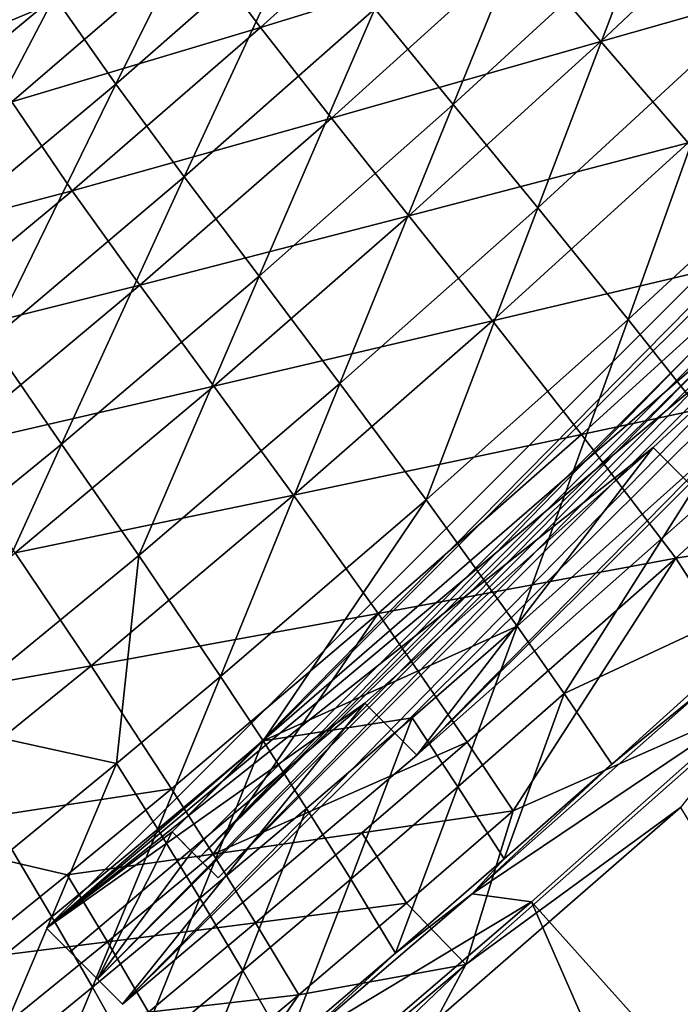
# Model space of a CAD drawing. Header units: metres. Extents: x 0 to 1400, y -1400 to 0.
# Tile 223 of 256: x 999 to 1035, y -1122 to -1069. Entities that reach past the tile are written whole.
import ezdxf

# ---------------------------------------------------------------- set-up
doc = ezdxf.new("R2010")
doc.units = ezdxf.units.M

msp = doc.modelspace()

# ---------------------------------------------------------------- linework, layer by layer
at = {"layer": 'None'}
for points in [[(1042.820557, -1054.443848, -255.504456), (1032.671753, -1064.171143, -255.46492), (1037.46228, -1069.573853, -199.52623)], [(1010.674988, -1059.156372, -423.573181), (1000.692871, -1067.838501, -423.545715), (1004.022827, -1072.580933, -367.446075)], [(1010.674988, -1059.156372, -423.573181), (1004.022827, -1072.580933, -367.446075), (1014.188293, -1063.672607, -367.483917)], [(1028.233521, -1059.166382, -311.469299), (1018.079834, -1068.501099, -311.428162), (1022.329102, -1073.69165, -255.422134)], [(1028.233521, -1059.166382, -311.469299), (1022.329102, -1073.69165, -255.422134), (1032.671753, -1064.171143, -255.46492)], [(1021.91864, -1060.432495, -367.834839), (1011.876526, -1069.515137, -367.800781), (1008.415039, -1064.90271, -423.850372)], [(1025.946533, -1065.165161, -311.815735), (1011.876526, -1069.515137, -367.800781), (1021.91864, -1060.432495, -367.834839)], [(1040.585815, -1060.613403, -255.876114), (1030.338257, -1070.266235, -255.835373), (1025.946533, -1065.165161, -311.815735)], [(1040.585815, -1060.613403, -255.876114), (1045.525269, -1065.927246, -199.961502), (1030.338257, -1070.266235, -255.835373)], [(1006.05835, -1060.871216, -472.406738), (996.101501, -1069.265625, -472.46936), (995.869446, -1068.985718, -474.184998)], [(1006.242676, -1061.083618, -470.676544), (996.101501, -1069.265625, -472.46936), (1006.05835, -1060.871216, -472.406738)], [(1006.242676, -1061.083618, -470.676544), (996.282593, -1069.484131, -470.741791), (996.101501, -1069.265625, -472.46936)], [(1005.983276, -1061.572754, -468.951019), (996.282593, -1069.484131, -470.741791), (1006.242676, -1061.083618, -470.676544)], [(995.729126, -1070.214844, -469.021301), (1005.983276, -1061.572754, -468.951019), (1008.415039, -1064.90271, -423.850372)], [(1005.983276, -1061.572754, -468.951019), (995.729126, -1070.214844, -469.021301), (996.282593, -1069.484131, -470.741791)], [(1014.188293, -1063.672607, -367.483917), (1004.022827, -1072.580933, -367.446075), (1007.734863, -1077.613281, -311.384033)], [(1014.188293, -1063.672607, -367.483917), (1007.734863, -1077.613281, -311.384033), (1018.079834, -1068.501099, -311.428162)], [(998.29718, -1064.19873, -468.711792), (990.524109, -1076.268799, -423.516235), (1000.692871, -1067.838501, -423.545715)], [(1032.671753, -1064.171143, -255.46492), (1022.329102, -1073.69165, -255.422134), (1026.915161, -1079.293945, -199.486191)], [(1032.671753, -1064.171143, -255.46492), (1026.915161, -1079.293945, -199.486191), (1037.46228, -1069.573853, -199.52623)], [(998.390137, -1073.5354, -423.829529), (995.729126, -1070.214844, -469.021301), (1008.415039, -1064.90271, -423.850372)], [(1011.876526, -1069.515137, -367.800781), (998.390137, -1073.5354, -423.829529), (1008.415039, -1064.90271, -423.850372)], [(1025.946533, -1065.165161, -311.815735), (1015.721313, -1074.437012, -311.774292), (1011.876526, -1069.515137, -367.800781)], [(1030.338257, -1070.266235, -255.835373), (1015.721313, -1074.437012, -311.774292), (1025.946533, -1065.165161, -311.815735)], [(1045.525269, -1065.927246, -199.961502), (1035.074829, -1075.770264, -199.923782), (1030.338257, -1070.266235, -255.835373)], [(1000.692871, -1067.838501, -423.545715), (990.524109, -1076.268799, -423.516235), (993.670288, -1081.249756, -367.405701)], [(1000.692871, -1067.838501, -423.545715), (993.670288, -1081.249756, -367.405701), (1004.022827, -1072.580933, -367.446075)], [(1018.079834, -1068.501099, -311.428162), (1007.734863, -1077.613281, -311.384033), (1011.798279, -1083.003296, -255.376282)], [(1018.079834, -1068.501099, -311.428162), (1011.798279, -1083.003296, -255.376282), (1022.329102, -1073.69165, -255.422134)], [(1011.876526, -1069.515137, -367.800781), (1001.6651, -1078.37085, -367.765228), (998.390137, -1073.5354, -423.829529)], [(1015.721313, -1074.437012, -311.774292), (1001.6651, -1078.37085, -367.765228), (1011.876526, -1069.515137, -367.800781)], [(1037.46228, -1069.573853, -199.52623), (1026.915161, -1079.293945, -199.486191), (1031.81665, -1085.356567, -143.641724)], [(1037.46228, -1069.573853, -199.52623), (1031.81665, -1085.356567, -143.641724), (1042.592163, -1075.404663, -143.674484)], [(1030.338257, -1070.266235, -255.835373), (1019.922485, -1079.72229, -255.792694), (1015.721313, -1074.437012, -311.774292)], [(1030.338257, -1070.266235, -255.835373), (1035.074829, -1075.770264, -199.923782), (1019.922485, -1079.72229, -255.792694)], [(1004.022827, -1072.580933, -367.446075), (993.670288, -1081.249756, -367.405701), (997.204224, -1086.49939, -311.337006)], [(1004.022827, -1072.580933, -367.446075), (997.204224, -1086.49939, -311.337006), (1007.734863, -1077.613281, -311.384033)], [(1001.6651, -1078.37085, -367.765228), (988.190918, -1081.915771, -423.807892), (998.390137, -1073.5354, -423.829529)], [(1022.329102, -1073.69165, -255.422134), (1011.798279, -1083.003296, -255.376282), (1016.18219, -1088.818359, -199.443268)], [(1022.329102, -1073.69165, -255.422134), (1016.18219, -1088.818359, -199.443268), (1026.915161, -1079.293945, -199.486191)], [(1015.721313, -1074.437012, -311.774292), (1005.325562, -1083.49231, -311.730988), (1001.6651, -1078.37085, -367.765228)], [(1019.922485, -1079.72229, -255.792694), (1005.325562, -1083.49231, -311.730988), (1015.721313, -1074.437012, -311.774292)], [(1042.592163, -1075.404663, -143.674484), (1031.81665, -1085.356567, -143.641724), (1037.01062, -1091.925537, -87.917877)], [(1035.074829, -1075.770264, -199.923782), (1024.452759, -1085.424194, -199.884262), (1019.922485, -1079.72229, -255.792694)], [(1035.074829, -1075.770264, -199.923782), (1040.136963, -1081.711426, -144.101959), (1024.452759, -1085.424194, -199.884262)], [(1007.734863, -1077.613281, -311.384033), (997.204224, -1086.49939, -311.337006), (1001.083679, -1092.102417, -255.327484)], [(1007.734863, -1077.613281, -311.384033), (1001.083679, -1092.102417, -255.327484), (1011.798279, -1083.003296, -255.376282)], [(1001.6651, -1078.37085, -367.765228), (991.278137, -1086.98584, -367.72821), (988.190918, -1081.915771, -423.807892)], [(1005.325562, -1083.49231, -311.730988), (991.278137, -1086.98584, -367.72821), (1001.6651, -1078.37085, -367.765228)], [(1026.915161, -1079.293945, -199.486191), (1016.18219, -1088.818359, -199.443268), (1020.855164, -1095.124634, -143.606583)], [(1026.915161, -1079.293945, -199.486191), (1020.855164, -1095.124634, -143.606583), (1031.81665, -1085.356567, -143.641724)], [(1019.922485, -1079.72229, -255.792694), (1009.335205, -1088.972046, -255.748123), (1005.325562, -1083.49231, -311.730988)], [(1019.922485, -1079.72229, -255.792694), (1024.452759, -1085.424194, -199.884262), (1009.335205, -1088.972046, -255.748123)], [(1040.136963, -1081.711426, -144.101959), (1029.284302, -1091.595703, -144.070358), (1024.452759, -1085.424194, -199.884262)], [(1045.503784, -1088.122437, -88.397797), (1029.284302, -1091.595703, -144.070358), (1040.136963, -1081.711426, -144.101959)], [(1011.798279, -1083.003296, -255.376282), (1001.083679, -1092.102417, -255.327484), (1005.266418, -1098.143188, -199.397598)], [(1011.798279, -1083.003296, -255.376282), (1005.266418, -1098.143188, -199.397598), (1016.18219, -1088.818359, -199.443268)], [(1005.325562, -1083.49231, -311.730988), (994.754639, -1092.319336, -311.685913), (991.278137, -1086.98584, -367.72821)], [(1009.335205, -1088.972046, -255.748123), (994.754639, -1092.319336, -311.685913), (1005.325562, -1083.49231, -311.730988)], [(1024.452759, -1085.424194, -199.884262), (1013.657349, -1094.881836, -199.842987), (1009.335205, -1088.972046, -255.748123)], [(1029.284302, -1091.595703, -144.070358), (1013.657349, -1094.881836, -199.842987), (1024.452759, -1085.424194, -199.884262)], [(1031.81665, -1085.356567, -143.641724), (1020.855164, -1095.124634, -143.606583), (1025.78418, -1101.986328, -87.895401)], [(1031.81665, -1085.356567, -143.641724), (1025.78418, -1101.986328, -87.895401), (1037.01062, -1091.925537, -87.917877)], [(997.204224, -1086.49939, -311.337006), (990.189209, -1100.984863, -255.275848), (1001.083679, -1092.102417, -255.327484)], [(1045.503784, -1088.122437, -88.397797), (1034.387939, -1098.287964, -88.379356), (1029.284302, -1091.595703, -144.070358)], [(1045.503784, -1088.122437, -88.397797), (1050.369263, -1095.761963, -32.845219), (1034.387939, -1098.287964, -88.379356)], [(1016.18219, -1088.818359, -199.443268), (1005.266418, -1098.143188, -199.397598), (1009.709595, -1104.705322, -143.569122)], [(1016.18219, -1088.818359, -199.443268), (1009.709595, -1104.705322, -143.569122), (1020.855164, -1095.124634, -143.606583)], [(1009.335205, -1088.972046, -255.748123), (998.573486, -1098.006226, -255.701721), (994.754639, -1092.319336, -311.685913)], [(1009.335205, -1088.972046, -255.748123), (1013.657349, -1094.881836, -199.842987), (998.573486, -1098.006226, -255.701721)], [(1029.284302, -1091.595703, -144.070358), (1018.254761, -1101.292969, -144.037354), (1013.657349, -1094.881836, -199.842987)], [(1034.387939, -1098.287964, -88.379356), (1018.254761, -1101.292969, -144.037354), (1029.284302, -1091.595703, -144.070358)], [(1001.083679, -1092.102417, -255.327484), (990.189209, -1100.984863, -255.275848), (994.170715, -1107.264648, -199.349243)], [(1001.083679, -1092.102417, -255.327484), (994.170715, -1107.264648, -199.349243), (1005.266418, -1098.143188, -199.397598)], [(1037.01062, -1091.925537, -87.917877), (1025.78418, -1101.986328, -87.895401), (1028.333374, -1105.643799, -60.102352)], [(1037.01062, -1091.925537, -87.917877), (1028.333374, -1105.643799, -60.102352), (1042.47168, -1099.044189, -32.345814)], [(1013.657349, -1094.881836, -199.842987), (1002.687439, -1104.136108, -199.800003), (998.573486, -1098.006226, -255.701721)], [(1018.254761, -1101.292969, -144.037354), (1002.687439, -1104.136108, -199.800003), (1013.657349, -1094.881836, -199.842987)], [(1020.855164, -1095.124634, -143.606583), (1009.709595, -1104.705322, -143.569122), (1012.015198, -1108.207642, -115.700226)], [(1020.855164, -1095.124634, -143.606583), (1012.015198, -1108.207642, -115.700226), (1025.78418, -1101.986328, -87.895401)], [(1050.369263, -1095.761963, -32.845219), (1039.310791, -1105.927368, -32.845219), (1034.387939, -1098.287964, -88.379356)], [(998.573486, -1098.006226, -255.701721), (1002.687439, -1104.136108, -199.800003), (987.634338, -1106.815308, -255.653519)], [(1005.266418, -1098.143188, -199.397598), (994.170715, -1107.264648, -199.349243), (1004.068542, -1109.424072, -143.549561)], [(1005.266418, -1098.143188, -199.397598), (1004.068542, -1109.424072, -143.549561), (1009.709595, -1104.705322, -143.569122)], [(1034.387939, -1098.287964, -88.379356), (1023.088806, -1108.274658, -88.360092), (1018.254761, -1101.292969, -144.037354)], [(1034.387939, -1098.287964, -88.379356), (1025.581177, -1111.999756, -60.584484), (1023.088806, -1108.274658, -88.360092)], [(1034.387939, -1098.287964, -88.379356), (1039.310791, -1105.927368, -32.845219), (1025.581177, -1111.999756, -60.584484)], [(1042.47168, -1099.044189, -32.345814), (1028.333374, -1105.643799, -60.102352), (1030.934204, -1109.463989, -32.341137)], [(1036.050415, -1105.2854, -30.954941), (1042.47168, -1099.044189, -32.345814), (1030.934204, -1109.463989, -32.341137)], [(1002.687439, -1104.136108, -199.800003), (1018.254761, -1101.292969, -144.037354), (1007.048584, -1110.797852, -144.003006)], [(1018.254761, -1101.292969, -144.037354), (1009.306702, -1114.355713, -116.151505), (1007.048584, -1110.797852, -144.003006)], [(1023.088806, -1108.274658, -88.360092), (1009.306702, -1114.355713, -116.151505), (1018.254761, -1101.292969, -144.037354)], [(1025.78418, -1101.986328, -87.895401), (1012.015198, -1108.207642, -115.700226), (1020.100037, -1106.950562, -87.883568)], [(1025.78418, -1101.986328, -87.895401), (1020.100037, -1106.950562, -87.883568), (1022.573059, -1110.694702, -60.094677)], [(1025.78418, -1101.986328, -87.895401), (1022.573059, -1110.694702, -60.094677), (1028.333374, -1105.643799, -60.102352)], [(1002.687439, -1104.136108, -199.800003), (991.541626, -1113.179565, -199.755356), (987.634338, -1106.815308, -255.653519)], [(991.541626, -1113.179565, -199.755356), (1002.687439, -1104.136108, -199.800003), (1007.048584, -1110.797852, -144.003006)], [(1009.709595, -1104.705322, -143.569122), (1004.068542, -1109.424072, -143.549561), (1006.308777, -1113.00061, -115.683846)], [(1009.709595, -1104.705322, -143.569122), (1006.308777, -1113.00061, -115.683846), (1012.015198, -1108.207642, -115.700226)], [(1023.35199, -1116.508911, -30.953205), (1036.050415, -1105.2854, -30.954941), (1030.934204, -1109.463989, -32.341137)], [(1023.35199, -1116.508911, -30.953205), (1038.716431, -1106.165039, -29.54631), (1036.050415, -1105.2854, -30.954941)], [(1028.333374, -1105.643799, -60.102352), (1022.573059, -1110.694702, -60.094677), (1025.09082, -1114.610718, -32.338577)], [(1034.650146, -1111.811157, -32.132107), (1023.006714, -1120.336426, -32.845219), (1039.310791, -1105.927368, -32.845219)], [(1039.310791, -1105.927368, -32.845219), (1023.006714, -1120.336426, -32.845219), (1025.581177, -1111.999756, -60.584484)], [(1028.333374, -1105.643799, -60.102352), (1025.09082, -1114.610718, -32.338577), (1030.934204, -1109.463989, -32.341137)], [(1026.570435, -1116.934204, -29.547909), (1038.716431, -1106.165039, -29.54631), (1023.35199, -1116.508911, -30.953205)], [(1038.716431, -1106.165039, -29.54631), (1026.570435, -1116.934204, -29.547909), (1060.689697, -1155.011475)], [(1012.015198, -1108.207642, -115.700226), (1014.368896, -1111.869873, -87.871338), (1020.100037, -1106.950562, -87.883568)], [(1020.100037, -1106.950562, -87.883568), (1014.368896, -1111.869873, -87.871338), (1016.764771, -1115.70166, -60.086704)], [(1020.100037, -1106.950562, -87.883568), (1016.764771, -1115.70166, -60.086704), (1022.573059, -1110.694702, -60.094677)], [(1004.068542, -1109.424072, -143.549561), (994.170715, -1107.264648, -199.349243), (998.38208, -1114.094604, -143.529434)], [(1012.015198, -1108.207642, -115.700226), (1006.308777, -1113.00061, -115.683846), (1008.591064, -1116.743774, -87.858719)], [(1012.015198, -1108.207642, -115.700226), (1008.591064, -1116.743774, -87.858719), (1014.368896, -1111.869873, -87.871338)], [(1023.088806, -1108.274658, -88.360092), (1017.370911, -1113.199707, -88.350159), (1009.306702, -1114.355713, -116.151505)], [(1025.581177, -1111.999756, -60.584484), (1017.370911, -1113.199707, -88.350159), (1023.088806, -1108.274658, -88.360092)], [(1000.556335, -1117.746582, -115.666985), (1004.068542, -1109.424072, -143.549561), (998.38208, -1114.094604, -143.529434)], [(1006.308777, -1113.00061, -115.683846), (1004.068542, -1109.424072, -143.549561), (1000.556335, -1117.746582, -115.666985)], [(1030.934204, -1109.463989, -32.341137), (1025.09082, -1114.610718, -32.338577), (1023.35199, -1116.508911, -30.953205)], [(1007.048584, -1110.797852, -144.003006), (1001.379272, -1115.47644, -143.985321), (991.541626, -1113.179565, -199.755356)], [(1009.306702, -1114.355713, -116.151505), (1001.379272, -1115.47644, -143.985321), (1007.048584, -1110.797852, -144.003006)], [(1022.573059, -1110.694702, -60.094677), (1016.764771, -1115.70166, -60.086704), (1019.198059, -1119.714355, -32.335873)], [(1022.573059, -1110.694702, -60.094677), (1019.198059, -1119.714355, -32.335873), (1025.09082, -1114.610718, -32.338577)], [(1008.591064, -1116.743774, -87.858719), (1010.908752, -1120.664307, -60.078438), (1014.368896, -1111.869873, -87.871338)], [(1014.368896, -1111.869873, -87.871338), (1010.908752, -1120.664307, -60.078438), (1016.764771, -1115.70166, -60.086704)], [(1034.650146, -1111.811157, -32.132107), (1061.18103, -1155.610107, -3), (1021.389038, -1123.380371, -32.133934)], [(1034.650146, -1111.811157, -32.132107), (1021.389038, -1123.380371, -32.133934), (1023.006714, -1120.336426, -32.845219)], [(1017.370911, -1113.199707, -88.350159), (1025.581177, -1111.999756, -60.584484), (1019.786255, -1117.010742, -60.579006)], [(1025.581177, -1111.999756, -60.584484), (1023.006714, -1120.336426, -32.845219), (1019.786255, -1117.010742, -60.579006)], [(991.541626, -1113.179565, -199.755356), (1001.379272, -1115.47644, -143.985321), (995.665833, -1120.10498, -143.967316)], [(1002.766357, -1121.571899, -87.845711), (1006.308777, -1113.00061, -115.683846), (1000.556335, -1117.746582, -115.666985)], [(1008.591064, -1116.743774, -87.858719), (1006.308777, -1113.00061, -115.683846), (1002.766357, -1121.571899, -87.845711)], [(1009.306702, -1114.355713, -116.151505), (1017.370911, -1113.199707, -88.350159), (1011.607727, -1118.078491, -88.340034)], [(1011.607727, -1118.078491, -88.340034), (1017.370911, -1113.199707, -88.350159), (1019.786255, -1117.010742, -60.579006)], [(1000.556335, -1117.746582, -115.666985), (998.38208, -1114.094604, -143.529434), (994.757874, -1122.445313, -115.649658)], [(1001.379272, -1115.47644, -143.985321), (1009.306702, -1114.355713, -116.151505), (1003.570801, -1119.107544, -116.137184)], [(1003.570801, -1119.107544, -116.137184), (1009.306702, -1114.355713, -116.151505), (1011.607727, -1118.078491, -88.340034)], [(1025.09082, -1114.610718, -32.338577), (1019.198059, -1119.714355, -32.335873), (1023.35199, -1116.508911, -30.953205)], [(995.665833, -1120.10498, -143.967316), (1001.379272, -1115.47644, -143.985321), (1003.570801, -1119.107544, -116.137184)], [(1016.764771, -1115.70166, -60.086704), (1010.908752, -1120.664307, -60.078438), (1013.256165, -1124.774414, -32.333012)], [(1016.764771, -1115.70166, -60.086704), (1013.256165, -1124.774414, -32.333012), (1019.198059, -1119.714355, -32.335873)], [(1023.35199, -1116.508911, -30.953205), (1019.198059, -1119.714355, -32.335873), (1014.048523, -1124.475098, -30.951811)], [(1014.048523, -1124.475098, -30.951811), (1026.570435, -1116.934204, -29.547909), (1023.35199, -1116.508911, -30.953205)], [(1005.004761, -1125.582153, -60.069878), (1008.591064, -1116.743774, -87.858719), (1002.766357, -1121.571899, -87.845711)], [(1010.908752, -1120.664307, -60.078438), (1008.591064, -1116.743774, -87.858719), (1005.004761, -1125.582153, -60.069878)], [(1019.786255, -1117.010742, -60.579006), (1013.945007, -1121.976563, -60.573406), (1011.607727, -1118.078491, -88.340034)], [(1023.006714, -1120.336426, -32.845219), (1013.945007, -1121.976563, -60.573406), (1019.786255, -1117.010742, -60.579006)], [(1015.506348, -1126.421509, -29.549511), (1026.570435, -1116.934204, -29.547909), (1014.048523, -1124.475098, -30.951811)], [(1026.570435, -1116.934204, -29.547909), (1015.506348, -1126.421509, -29.549511), (1048.03186, -1165.883911)], [(1026.570435, -1116.934204, -29.547909), (1048.03186, -1165.883911), (1060.689697, -1155.011475)], [(994.757874, -1122.445313, -115.649658), (996.894897, -1126.353882, -87.832314), (1000.556335, -1117.746582, -115.666985)], [(996.894897, -1126.353882, -87.832314), (1002.766357, -1121.571899, -87.845711), (1000.556335, -1117.746582, -115.666985)], [(1011.607727, -1118.078491, -88.340034), (1005.799316, -1122.910522, -88.329712), (1003.570801, -1119.107544, -116.137184)], [(1013.945007, -1121.976563, -60.573406), (1005.799316, -1122.910522, -88.329712), (1011.607727, -1118.078491, -88.340034)], [(1003.570801, -1119.107544, -116.137184), (997.790405, -1123.810791, -116.122604), (995.665833, -1120.10498, -143.967316)], [(1005.799316, -1122.910522, -88.329712), (997.790405, -1123.810791, -116.122604), (1003.570801, -1119.107544, -116.137184)], [(1019.198059, -1119.714355, -32.335873), (1013.256165, -1124.774414, -32.333012), (1014.048523, -1124.475098, -30.951811)], [(1023.006714, -1120.336426, -32.845219), (1008.430603, -1134.269287, -32.13591), (1004.112549, -1136.21814, -32.845226)], [(1023.006714, -1120.336426, -32.845219), (1004.112549, -1136.21814, -32.845226), (1013.945007, -1121.976563, -60.573406)], [(1021.389038, -1123.380371, -32.133934), (1008.430603, -1134.269287, -32.13591), (1023.006714, -1120.336426, -32.845219)], [(1007.265076, -1129.790405, -32.329994), (1010.908752, -1120.664307, -60.078438), (1005.004761, -1125.582153, -60.069878)], [(1013.256165, -1124.774414, -32.333012), (1010.908752, -1120.664307, -60.078438), (1007.265076, -1129.790405, -32.329994)], [(996.894897, -1126.353882, -87.832314), (999.052979, -1130.454712, -60.061024), (1002.766357, -1121.571899, -87.845711)], [(999.052979, -1130.454712, -60.061024), (1005.004761, -1125.582153, -60.069878), (1002.766357, -1121.571899, -87.845711)], [(1004.112549, -1136.21814, -32.845226), (1008.057556, -1126.896606, -60.567692), (1013.945007, -1121.976563, -60.573406)], [(1013.945007, -1121.976563, -60.573406), (1008.057556, -1126.896606, -60.567692), (1005.799316, -1122.910522, -88.329712)]]:
    msp.add_3dface(points, dxfattribs=at)
at = {"layer": 'None0123'}
for points in [[(1118.357178, -1000.270325, -101.736519), (1063.494629, -1063.517822, -103.105339), (1000.270325, -1118.357178, -101.736519)], [(1118.357178, -1000.270325, -101.736519), (1000.270325, -1118.357178, -101.736519), (1007.078796, -1113.144775, -94.610573)], [(1118.357178, -1000.270325, -101.736519), (1007.078796, -1113.144775, -94.610573), (1113.144775, -1007.078796, -94.610573)], [(1003.035339, -1121.122192, -77.047859), (1121.122192, -1003.035339, -77.047859), (1114.216431, -1008.150452, -85.041931)], [(1003.035339, -1121.122192, -77.047859), (1004.390076, -1122.476929, -77.081299), (1121.122192, -1003.035339, -77.047859)], [(1004.390076, -1122.476929, -77.081299), (1122.801392, -1004.714539, -77.08931), (1121.122192, -1003.035339, -77.047859)], [(1004.390076, -1122.476929, -77.081299), (1020.356323, -1108.984497, -77.111839), (1122.801392, -1004.714539, -77.08931)], [(1020.356323, -1108.984497, -77.111839), (1109.208496, -1020.595642, -77.117554), (1122.801392, -1004.714539, -77.08931)], [(1113.144775, -1007.078796, -94.610573), (1007.078796, -1113.144775, -94.610573), (1008.51062, -1114.57666, -94.610573)], [(1114.57666, -1008.51062, -94.610573), (1113.144775, -1007.078796, -94.610573), (1008.51062, -1114.57666, -94.610573)], [(1003.035339, -1121.122192, -77.047859), (1114.216431, -1008.150452, -85.041931), (1008.150452, -1114.216431, -85.041931)], [(1008.150452, -1114.216431, -85.041931), (1114.216431, -1008.150452, -85.041931), (1009.574402, -1115.640381, -85.112251)], [(1114.216431, -1008.150452, -85.041931), (1115.640381, -1009.574402, -85.112251), (1009.574402, -1115.640381, -85.112251)], [(1115.640381, -1009.574402, -85.112251), (1114.57666, -1008.51062, -94.610573), (1008.51062, -1114.57666, -94.610573)], [(1009.574402, -1115.640381, -85.112251), (1115.640381, -1009.574402, -85.112251), (1008.51062, -1114.57666, -94.610573)], [(1020.356323, -1108.984497, -77.111839), (1036.003296, -1095.121826, -77.133858), (1109.208496, -1020.595642, -77.117554)], [(1063.494629, -1063.517822, -103.105339), (1048.500977, -1078.085083, -103.035744), (1000.270325, -1118.357178, -101.736519)], [(1000.270325, -1118.357178, -101.736519), (1048.500977, -1078.085083, -103.035744), (1033.174316, -1092.300415, -102.854317)], [(1033.174316, -1092.300415, -102.854317), (1048.500977, -1078.085083, -103.035744), (1036.003296, -1095.121826, -77.133858)], [(1033.174316, -1092.300415, -102.854317), (1017.522034, -1106.155151, -102.560883), (1000.270325, -1118.357178, -101.736519)], [(1017.522034, -1106.155151, -102.560883), (1033.174316, -1092.300415, -102.854317), (1020.356323, -1108.984497, -77.111839)], [(1033.174316, -1092.300415, -102.854317), (1036.003296, -1095.121826, -77.133858), (1020.356323, -1108.984497, -77.111839)], [(1017.522034, -1106.155151, -102.560883), (1001.553345, -1119.640137, -102.155418), (1000.270325, -1118.357178, -101.736519)], [(1001.553345, -1119.640137, -102.155418), (1017.522034, -1106.155151, -102.560883), (1004.390076, -1122.476929, -77.081299)], [(1017.522034, -1106.155151, -102.560883), (1020.356323, -1108.984497, -77.111839), (1004.390076, -1122.476929, -77.081299)], [(1000.270325, -1118.357178, -101.736519), (1003.035339, -1121.122192, -77.047859), (1007.078796, -1113.144775, -94.610573)], [(1007.078796, -1113.144775, -94.610573), (1003.035339, -1121.122192, -77.047859), (1008.150452, -1114.216431, -85.041931)], [(1008.51062, -1114.57666, -94.610573), (1007.078796, -1113.144775, -94.610573), (1008.150452, -1114.216431, -85.041931)], [(1009.574402, -1115.640381, -85.112251), (1008.51062, -1114.57666, -94.610573), (1008.150452, -1114.216431, -85.041931)], [(1000.270325, -1118.357178, -101.736519), (1001.553345, -1119.640137, -102.155418), (1003.035339, -1121.122192, -77.047859)], [(1001.553345, -1119.640137, -102.155418), (1004.390076, -1122.476929, -77.081299), (1003.035339, -1121.122192, -77.047859)]]:
    msp.add_3dface(points, dxfattribs=at)

doc.saveas('drawing.dxf')
